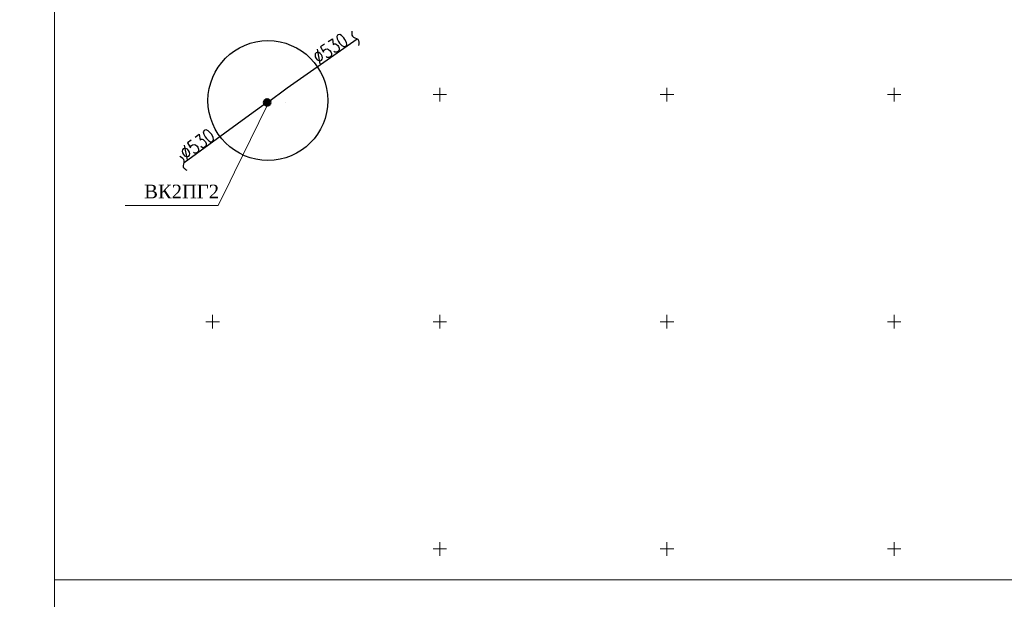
# Model space of a CAD drawing. Header units: millimetres. Extents: x 366033 to 446362, y 4247208 to 4265071.
# Tile 142 of 159: x 435795 to 436012, y 4258015 to 4258143. Entities that reach past the tile are written whole.
import ezdxf
from ezdxf import colors
from ezdxf.entities.mleader import LeaderData, LeaderLine
from ezdxf.math import Vec2, Vec3

# ---------------------------------------------------------------- set-up
doc = ezdxf.new("R2010")
doc.units = ezdxf.units.MM
doc.layers.add('.', color=7, linetype='Continuous', lineweight=15)
doc.layers.add('КАБЕЛ', color=20, linetype='Continuous', lineweight=50)
doc.layers.add('GEODS_POINT_GRID#_B', color=7, linetype='Continuous', true_color=0x000000)
doc.layers.add('ДЕТАЛИР', color=1, linetype='Continuous')
doc.layers.add('Трасса', color=10, linetype='Continuous')
doc.styles.add('_PP_TXT_BOLD', font='romant.shx', dxfattribs={"width": 0.8})
doc.styles.add('ISOPEUR', font='isocpeui.ttf')

# ---------------------------------------------------------------- blocks, each defined once
blk = doc.blocks.new('CrossCoord_m1')
at = {"layer": 'GEODS_POINT_GRID#_B', "color": 3, "lineweight": 20, "true_color": 0x00ff00, "flags": 128}
for points in [[(-3, 0), (3, 0)], [(0, 3), (0, -3)]]:
    blk.add_lwpolyline(points, dxfattribs=at)

msp = doc.modelspace()

# ---------------------------------------------------------------- hatches: boundary and pattern name
at = {"layer": '.', "lineweight": 50, "transparency": 33554687}
h = msp.add_hatch(color=145, dxfattribs=at)
h.dxf.hatch_style = 1
h.set_gradient(color1=(0, 0, 255), color2=(0, 0, 255), tint=1)
edge = h.paths.add_edge_path()
edge.add_arc((435849.7, 4258124.721), 0.7, 0, 360)

# ---------------------------------------------------------------- linework, layer by layer
at = {"color": 0, "lineweight": 0}
msp.add_lwpolyline([(435208.874, 4258263.252), (435802.874, 4258263.252), (435802.874, 4257843.252), (435208.874, 4257843.252)], close=True, dxfattribs=at)
at = {"color": 1, "lineweight": 50}
msp.add_circle((435849.7, 4258124.721), 0.7, dxfattribs=at)
at = {"layer": 'ДЕТАЛИР', "color": 0, "linetype": 'Continuous'}
for p, q in [((435854.11, 4258127.909), (435869.492, 4258138.728)), ((435849.798, 4258124.719), (435854.11, 4258127.909)), ((435849.78, 4258124.779), (435845.834, 4258121.935)), ((435845.834, 4258121.935), (435831.426, 4258111.459))]:
    msp.add_line(p, q, dxfattribs=at)
at = {"layer": 'ДЕТАЛИР', "color": 0}
msp.add_line((435853.673, 4258124.664), (435853.672, 4258124.664), dxfattribs=at)
at = {"layer": 'ДЕТАЛИР', "color": 0, "linetype": 'Continuous'}
for points in [[(435868.346, 4258140.402), (435868.292, 4258139.972), (435868.173, 4258139.026), (435869.991, 4258138.849), (435869.864, 4258137.776), (435869.799, 4258137.228)], [(435832.078, 4258109.742), (435831.706, 4258109.964), (435830.887, 4258110.452), (435831.866, 4258111.993), (435830.942, 4258112.553), (435830.469, 4258112.84)]]:
    msp.add_open_spline(points, degree=3, knots=[0, 0, 0, 0, 1.1214788, 2.4689674, 3.8780663, 3.8780663, 3.8780663, 3.8780663], dxfattribs=at)
at = {"layer": 'Трасса', "color": 1, "linetype": 'ByBlock'}
msp.add_circle((435849.866, 4258125.135), 13.195, dxfattribs=at)

# ---------------------------------------------------------------- block references
at = {"layer": 'GEODS_POINT_GRID#_B', "color": 3, "true_color": 0x00ff00, "xscale": 0.5, "yscale": 0.5, "zscale": 0.5}
for p in [(435887.701, 4258126.457), (435937.701, 4258126.457), (435987.701, 4258126.457), (435837.701, 4258076.457), (435887.701, 4258076.457), (435937.701, 4258076.457), (435987.701, 4258076.457), (435887.701, 4258026.457), (435937.701, 4258026.457), (435987.701, 4258026.457)]:
    msp.add_blockref('CrossCoord_m1', p, dxfattribs=at)

# ---------------------------------------------------------------- texts
at = {"layer": 'ДЕТАЛИР', "color": 0, "linetype": 'Continuous', "style": '_PP_TXT_BOLD', "width": 0.8}
for rotation, p in [(34.88659, (435861.067, 4258133.003, 0)), (36.62338, (435831.899, 4258111.894, 0))]:
    msp.add_text('%%C530', height=3, rotation=rotation, dxfattribs=at).set_placement(p)

# ---------------------------------------------------------------- next in the draw order: leaders
at = {"layer": 'КАБЕЛ', "color": 6, "lineweight": 25}
ml = msp.add_multileader_mtext('Standard', dxfattribs=at)
ml.set_content('{\\fTimes New Roman|b0|i0|c204|p18;\\H0.75x;\\C1;ВК2ПГ2}', color=159, style='ISOPEUR')
ml.set_leader_properties(lineweight=20)
ml.build(insert=Vec2(0, 0))
ml.multileader.update_dxf_attribs({"text_left_attachment_type": 6, "text_right_attachment_type": 6, "dogleg_length": 74.065, "arrow_head_size": 0.143})
ctx = ml.context
ctx.base_point, ctx.char_height, ctx.arrow_head_size, ctx.landing_gap_size, ctx.plane_origin = Vec3(435822.873, 4258102.021), 4.00002, 0.143, 0.0713, Vec3(435863.108, 4258032.63)
ctx.left_attachment, ctx.right_attachment, ctx.text_align_type = 6, 6, 1
notes = []
notes.append((ctx, [(1, (1, 1, 0), (435838.887, 4258102.021), (-1, 0), 0.0298, [(0, [(435849.7, 4258124.021)], 0, [])])]))
ctx.mtext.insert, ctx.mtext.width, ctx.mtext.defined_height, ctx.mtext.alignment, ctx.mtext.flow_direction = Vec3(435830.865, 4258106.621), 25.00598, 4.027, 2, 5
ctx.mtext.has_bg_fill, ctx.mtext.bg_color, ctx.mtext.bg_scale_factor, ctx.mtext.bg_transparency, ctx.mtext.use_window_bg_color = 1, -1073741824, 1.2, 0, 1
for ctx, leaders in notes:
    for number, flags, end, landing, length, lines in leaders:
        leader = LeaderData()
        leader.index, (leader.has_last_leader_line, leader.has_dogleg_vector, leader.attachment_direction) = number, flags
        leader.last_leader_point, leader.dogleg_vector, leader.dogleg_length = Vec3(end), Vec3(landing), length
        for number, points, colour, breaks in lines:
            line = LeaderLine()
            line.index, line.vertices, line.color, line.breaks = number, Vec3.list(points), colors.encode_raw_color(colour), breaks
            leader.lines.append(line)
        ctx.leaders.append(leader)

# ---------------------------------------------------------------- next in the draw order: linework, layer by layer
at = {"color": 0, "lineweight": 0}
msp.add_lwpolyline([(435802.874, 4258439.64), (436396.874, 4258439.64), (436396.874, 4258019.64), (435802.874, 4258019.64)], close=True, dxfattribs=at)

doc.saveas('drawing.dxf')
